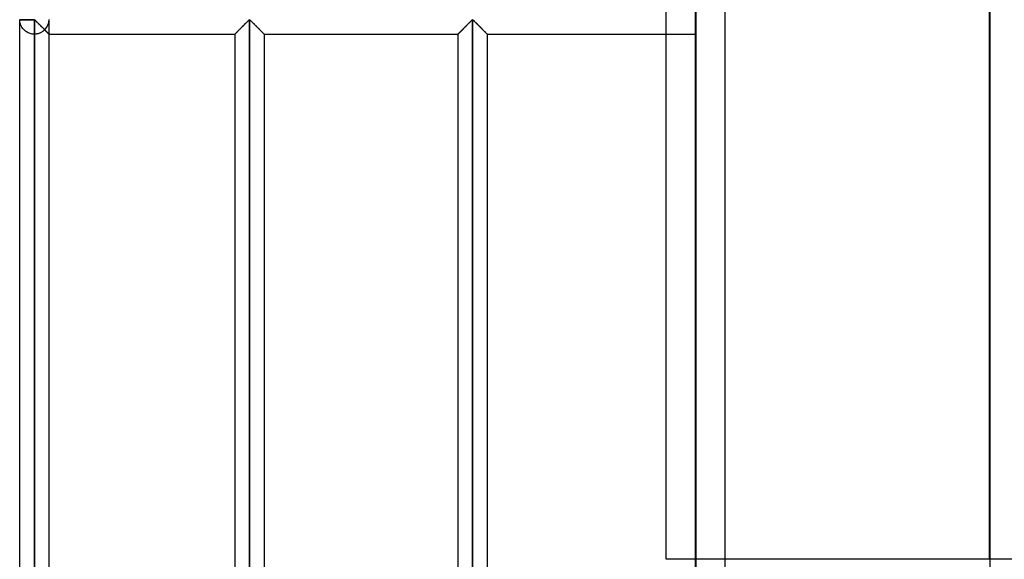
# Model space of a CAD drawing. Header units: millimetres. Extents: x -315 to 338, y -572 to 572.
# Tile 8 of 19: x -315 to -147, y 0 to 92. Entities that reach past the tile are written whole.
import ezdxf

# ---------------------------------------------------------------- set-up
doc = ezdxf.new("R2010")
doc.units = ezdxf.units.MM
doc.layers.add('MAIN-1', color=7, linetype='Continuous')
doc.layers.add('MAIN-2', color=7, linetype='Continuous')

msp = doc.modelspace()

# ---------------------------------------------------------------- linework, layer by layer
at = {"layer": 'MAIN-1'}
for p, q in [((-200, -572.5), (-200, 572.5)), ((-315, 91.8), (-312.5, 91.8)), ((-315, -91.8), (-315, 91.8)), ((-312.5, 91.8), (-312.5, 91.87)), ((-312.5, 91.8), (-312.42, 91.77)), ((-312.5, -91.8), (-312.5, 91.8)), ((-312.42, 91.77), (-312.36, 91.72)), ((-312.36, 91.72), (-312.31, 91.67)), ((-312.31, 91.67), (-312.25, 91.62)), ((-312.25, 91.62), (-312.19, 91.56)), ((-312.19, 91.56), (-312.13, 91.5)), ((-312.13, 91.5), (-312.06, 91.43)), ((-312.06, 91.43), (-312, 91.37)), ((-312, 91.37), (-311.93, 91.3)), ((-311.93, 91.3), (-311.86, 91.23)), ((-311.86, 91.23), (-311.79, 91.16)), ((-311.79, 91.16), (-311.72, 91.09)), ((-311.72, 91.09), (-311.65, 91.02)), ((-311.65, 91.02), (-311.58, 90.95)), ((-311.58, 90.95), (-311.5, 90.88)), ((-311.5, 90.88), (-311.43, 90.8)), ((-311.43, 90.8), (-311.36, 90.73)), ((-311.36, 90.73), (-311.28, 90.66)), ((-311.28, 90.66), (-311.21, 90.58)), ((-311.21, 90.58), (-311.14, 90.51)), ((-311.14, 90.51), (-311.06, 90.44)), ((-277.36, 90.41), (-277.26, 90.51)), ((-277.26, 90.51), (-277.17, 90.61)), ((-277.17, 90.61), (-277.07, 90.71)), ((-277.07, 90.71), (-276.97, 90.8)), ((-276.97, 90.8), (-276.87, 90.9)), ((-276.87, 90.9), (-276.77, 91)), ((-276.77, 91), (-276.68, 91.09)), ((-276.68, 91.09), (-276.58, 91.19)), ((-276.58, 91.19), (-276.49, 91.28)), ((-276.49, 91.28), (-276.4, 91.37)), ((-276.4, 91.37), (-276.31, 91.45)), ((-276.31, 91.45), (-276.23, 91.54)), ((-276.23, 91.54), (-276.15, 91.62)), ((-276.15, 91.62), (-276.07, 91.69)), ((-276.07, 91.69), (-276, 91.76)), ((-276, 91.76), (-275.9, 91.8)), ((-275.9, 91.8), (-275.8, 91.76)), ((-275.9, 91.8), (-275.9, -91.8)), ((-275.8, 91.76), (-275.73, 91.69)), ((-275.73, 91.69), (-275.65, 91.62)), ((-275.65, 91.62), (-275.57, 91.54)), ((-275.57, 91.54), (-275.49, 91.45)), ((-275.49, 91.45), (-275.4, 91.37)), ((-275.4, 91.37), (-275.31, 91.28)), ((-275.31, 91.28), (-275.22, 91.19)), ((-275.22, 91.19), (-275.12, 91.09)), ((-275.12, 91.09), (-275.03, 91)), ((-275.03, 91), (-274.93, 90.9)), ((-274.93, 90.9), (-274.83, 90.8)), ((-274.83, 90.8), (-274.73, 90.71)), ((-274.73, 90.71), (-274.63, 90.61)), ((-274.63, 90.61), (-274.54, 90.51)), ((-274.54, 90.51), (-274.44, 90.41)), ((-239.41, 90.41), (-239.31, 90.51)), ((-239.31, 90.51), (-239.22, 90.61)), ((-239.22, 90.61), (-239.12, 90.71)), ((-239.12, 90.71), (-239.02, 90.8)), ((-239.02, 90.8), (-238.92, 90.9)), ((-238.92, 90.9), (-238.82, 91)), ((-238.82, 91), (-238.73, 91.09)), ((-238.73, 91.09), (-238.63, 91.19)), ((-238.63, 91.19), (-238.54, 91.28)), ((-238.54, 91.28), (-238.45, 91.37)), ((-238.45, 91.37), (-238.36, 91.45)), ((-238.36, 91.45), (-238.28, 91.54)), ((-238.28, 91.54), (-238.2, 91.62)), ((-238.2, 91.62), (-238.12, 91.69)), ((-238.12, 91.69), (-238.05, 91.76)), ((-238.05, 91.76), (-237.95, 91.8)), ((-237.95, 91.8), (-237.95, -91.8)), ((-237.95, 91.8), (-237.85, 91.76)), ((-237.85, 91.76), (-237.78, 91.69)), ((-237.78, 91.69), (-237.7, 91.62)), ((-237.7, 91.62), (-237.62, 91.54)), ((-237.62, 91.54), (-237.54, 91.45)), ((-237.54, 91.45), (-237.45, 91.37)), ((-237.45, 91.37), (-237.36, 91.28)), ((-237.36, 91.28), (-237.27, 91.19)), ((-237.27, 91.19), (-237.17, 91.09)), ((-237.17, 91.09), (-237.08, 91)), ((-237.08, 91), (-236.98, 90.9)), ((-236.98, 90.9), (-236.88, 90.8)), ((-236.88, 90.8), (-236.78, 90.71)), ((-236.78, 90.71), (-236.68, 90.61)), ((-236.68, 90.61), (-236.59, 90.51)), ((-236.59, 90.51), (-236.49, 90.41)), ((-311.06, 90.44), (-310.99, 90.37)), ((-310.99, 90.37), (-310.92, 90.29)), ((-310.92, 90.29), (-310.85, 90.23)), ((-310.85, 90.23), (-310.78, 90.16)), ((-310.78, 90.16), (-310.72, 90.09)), ((-310.72, 90.09), (-310.65, 90.03)), ((-310.65, 90.03), (-310.59, 89.96)), ((-310.59, 89.96), (-310.53, 89.9)), ((-310.53, 89.9), (-310.47, 89.84)), ((-310.47, 89.84), (-310.41, 89.78)), ((-310.41, 89.78), (-310.35, 89.73)), ((-310.35, 89.73), (-310.3, 89.67)), ((-310.3, 89.67), (-310.25, 89.62)), ((-310.25, 89.62), (-310.2, 89.58)), ((-310.2, 89.58), (-310.16, 89.54)), ((-310.16, 89.54), (-310.13, 89.5)), ((-310.13, 89.5), (-310.09, 89.47)), ((-310.09, 89.47), (-310.07, 89.44)), ((-310.07, 89.44), (-310.04, 89.42)), ((-310.04, 89.42), (-310.02, 89.4)), ((-310.02, 89.4), (-310.01, 89.39)), ((-310.01, 89.39), (-310, 89.38)), ((-310, 89.38), (-310, 89.37)), ((-310, -89.38), (-310, 89.37)), ((-310, 89.37), (-278.4, 89.37)), ((-278.4, 89.37), (-278.39, 89.38)), ((-278.4, 89.37), (-278.4, -89.38)), ((-278.39, 89.38), (-278.38, 89.39)), ((-278.38, 89.39), (-278.36, 89.42)), ((-278.36, 89.42), (-278.33, 89.45)), ((-278.33, 89.45), (-278.29, 89.49)), ((-278.29, 89.49), (-278.24, 89.54)), ((-278.24, 89.54), (-278.18, 89.59)), ((-278.18, 89.59), (-278.12, 89.66)), ((-278.12, 89.66), (-278.05, 89.73)), ((-278.05, 89.73), (-277.97, 89.8)), ((-277.97, 89.8), (-277.89, 89.88)), ((-277.89, 89.88), (-277.81, 89.96)), ((-277.81, 89.96), (-277.73, 90.05)), ((-277.73, 90.05), (-277.64, 90.14)), ((-277.64, 90.14), (-277.55, 90.23)), ((-277.55, 90.23), (-277.46, 90.32)), ((-277.46, 90.32), (-277.36, 90.41)), ((-274.44, 90.41), (-274.34, 90.32)), ((-274.34, 90.32), (-274.25, 90.23)), ((-274.25, 90.23), (-274.16, 90.14)), ((-274.16, 90.14), (-274.07, 90.05)), ((-274.07, 90.05), (-273.99, 89.96)), ((-273.99, 89.96), (-273.91, 89.88)), ((-273.91, 89.88), (-273.83, 89.8)), ((-273.83, 89.8), (-273.75, 89.73)), ((-273.75, 89.73), (-273.68, 89.66)), ((-273.68, 89.66), (-273.62, 89.59)), ((-273.62, 89.59), (-273.56, 89.54)), ((-273.56, 89.54), (-273.51, 89.49)), ((-273.51, 89.49), (-273.47, 89.45)), ((-273.47, 89.45), (-273.44, 89.42)), ((-273.44, 89.42), (-273.42, 89.39)), ((-273.42, 89.39), (-273.41, 89.38)), ((-273.41, 89.38), (-273.4, 89.37)), ((-273.4, 89.37), (-240.45, 89.37)), ((-273.4, 89.37), (-273.4, -89.38)), ((-240.45, 89.37), (-240.44, 89.38)), ((-240.45, 89.37), (-240.45, -89.38)), ((-240.44, 89.38), (-240.43, 89.39)), ((-240.43, 89.39), (-240.41, 89.42)), ((-240.41, 89.42), (-240.38, 89.45)), ((-240.38, 89.45), (-240.34, 89.49)), ((-240.34, 89.49), (-240.29, 89.54)), ((-240.29, 89.54), (-240.23, 89.59)), ((-240.23, 89.59), (-240.17, 89.66)), ((-240.17, 89.66), (-240.1, 89.73)), ((-240.1, 89.73), (-240.02, 89.8)), ((-240.02, 89.8), (-239.94, 89.88)), ((-239.94, 89.88), (-239.86, 89.96)), ((-239.86, 89.96), (-239.78, 90.05)), ((-239.78, 90.05), (-239.69, 90.14)), ((-239.69, 90.14), (-239.6, 90.23)), ((-239.6, 90.23), (-239.51, 90.32)), ((-239.51, 90.32), (-239.41, 90.41)), ((-236.49, 90.41), (-236.39, 90.32)), ((-236.39, 90.32), (-236.3, 90.23)), ((-236.3, 90.23), (-236.21, 90.14)), ((-236.21, 90.14), (-236.12, 90.05)), ((-236.12, 90.05), (-236.04, 89.96)), ((-236.04, 89.96), (-235.96, 89.88)), ((-235.96, 89.88), (-235.88, 89.8)), ((-235.88, 89.8), (-235.8, 89.73)), ((-235.8, 89.73), (-235.73, 89.66)), ((-235.73, 89.66), (-235.67, 89.59)), ((-235.67, 89.59), (-235.61, 89.54)), ((-235.61, 89.54), (-235.56, 89.49)), ((-235.56, 89.49), (-235.52, 89.45)), ((-235.52, 89.45), (-235.49, 89.42)), ((-235.49, 89.42), (-235.47, 89.39)), ((-235.47, 89.39), (-235.46, 89.38)), ((-235.46, 89.38), (-235.45, 89.37)), ((-235.45, 89.37), (-200, 89.37)), ((-235.45, 89.37), (-235.45, -89.38)), ((-205, 0), (-205, 89.37)), ((-200, 0), (-205, 0))]:
    msp.add_line(p, q, dxfattribs=at)
msp.add_arc((-312.5, 91.87), 2.5, 180, 181.6206, dxfattribs=at)
at = {"layer": 'MAIN-2'}
for p, q in [((-195, -567.5), (-195, 567.5)), ((-149.97, 421.9), (-149.97, -50.78)), ((-150, 0), (-150, 201.18)), ((-199.99, 177.71), (-199.99, 0)), ((-150, 178.35), (-150, 0)), ((-205, 89.37), (-205, 94.37)), ((-312.5, 91.8), (-315, 91.8)), ((-315, 91.74), (-315, 91.8)), ((-314.99, 91.66), (-315, 91.74)), ((-314.98, 91.56), (-314.99, 91.66)), ((-314.97, 91.46), (-314.98, 91.56)), ((-314.95, 91.36), (-314.97, 91.46)), ((-314.92, 91.25), (-314.95, 91.36)), ((-314.89, 91.13), (-314.92, 91.25)), ((-314.85, 91.02), (-314.89, 91.13)), ((-314.8, 90.9), (-314.85, 91.02)), ((-314.75, 90.78), (-314.8, 90.9)), ((-314.69, 90.66), (-314.75, 90.78)), ((-314.61, 90.54), (-314.69, 90.66)), ((-314.54, 90.42), (-314.61, 90.54)), ((-312.5, 91.87), (-312.5, 91.8)), ((-312.5, 91.8), (-312.5, -91.8)), ((-312.4, 91.75), (-312.5, 91.8)), ((-312.31, 91.68), (-312.4, 91.75)), ((-312.23, 91.6), (-312.31, 91.68)), ((-312.14, 91.51), (-312.23, 91.6)), ((-312.05, 91.42), (-312.14, 91.51)), ((-311.95, 91.32), (-312.05, 91.42)), ((-311.85, 91.22), (-311.95, 91.32)), ((-311.75, 91.12), (-311.85, 91.22)), ((-311.65, 91.02), (-311.75, 91.12)), ((-311.54, 90.92), (-311.65, 91.02)), ((-311.44, 90.81), (-311.54, 90.92)), ((-311.33, 90.7), (-311.44, 90.81)), ((-311.22, 90.6), (-311.33, 90.7)), ((-311.12, 90.49), (-311.22, 90.6)), ((-311.01, 90.39), (-311.12, 90.49)), ((-310, 89.37), (-310, 91.8)), ((-277.26, 90.51), (-277.36, 90.41)), ((-277.24, 90.53), (-277.34, 90.44)), ((-277.34, 90.44), (-277.24, 90.53)), ((-277.17, 90.61), (-277.26, 90.51)), ((-277.15, 90.63), (-277.24, 90.53)), ((-277.24, 90.53), (-277.15, 90.63)), ((-277.07, 90.71), (-277.17, 90.61)), ((-277.05, 90.72), (-277.15, 90.63)), ((-277.15, 90.63), (-277.05, 90.72)), ((-276.97, 90.8), (-277.07, 90.71)), ((-276.95, 90.82), (-277.05, 90.72)), ((-277.05, 90.72), (-276.95, 90.82)), ((-276.87, 90.9), (-276.97, 90.8)), ((-276.86, 90.92), (-276.95, 90.82)), ((-276.95, 90.82), (-276.86, 90.92)), ((-276.77, 91), (-276.87, 90.9)), ((-276.76, 91.01), (-276.86, 90.92)), ((-276.86, 90.92), (-276.76, 91.01)), ((-276.68, 91.09), (-276.77, 91)), ((-276.67, 91.11), (-276.76, 91.01)), ((-276.76, 91.01), (-276.67, 91.11)), ((-276.58, 91.19), (-276.68, 91.09)), ((-276.57, 91.2), (-276.67, 91.11)), ((-276.67, 91.11), (-276.57, 91.2)), ((-276.49, 91.28), (-276.58, 91.19)), ((-276.48, 91.29), (-276.57, 91.2)), ((-276.57, 91.2), (-276.48, 91.29)), ((-276.4, 91.37), (-276.49, 91.28)), ((-276.39, 91.38), (-276.48, 91.29)), ((-276.48, 91.29), (-276.39, 91.38)), ((-276.31, 91.45), (-276.4, 91.37)), ((-276.31, 91.46), (-276.39, 91.38)), ((-276.39, 91.38), (-276.31, 91.46)), ((-276.23, 91.54), (-276.31, 91.45)), ((-276.23, 91.54), (-276.31, 91.46)), ((-276.31, 91.46), (-276.23, 91.54)), ((-276.15, 91.62), (-276.23, 91.54)), ((-276.15, 91.62), (-276.23, 91.54)), ((-276.23, 91.54), (-276.15, 91.62)), ((-276.07, 91.69), (-276.15, 91.62)), ((-276.07, 91.69), (-276.15, 91.62)), ((-276.15, 91.62), (-276.07, 91.69)), ((-276, 91.76), (-276.07, 91.69)), ((-276, 91.76), (-276.07, 91.69)), ((-276.07, 91.69), (-276, 91.76)), ((-275.9, 91.8), (-276, 91.76)), ((-275.9, 91.8), (-276, 91.76)), ((-276, 91.76), (-275.9, 91.8)), ((-275.8, 91.76), (-275.9, 91.8)), ((-275.9, -91.8), (-275.9, 91.8)), ((-275.9, 91.8), (-275.9, -91.8)), ((-275.9, -91.8), (-275.9, 91.8)), ((-275.9, 91.8), (-275.8, 91.76)), ((-275.8, 91.76), (-275.9, 91.8)), ((-275.73, 91.69), (-275.8, 91.76)), ((-275.8, 91.76), (-275.73, 91.69)), ((-275.73, 91.69), (-275.8, 91.76)), ((-275.65, 91.62), (-275.73, 91.69)), ((-275.73, 91.69), (-275.65, 91.62)), ((-275.65, 91.62), (-275.73, 91.69)), ((-275.57, 91.54), (-275.65, 91.62)), ((-275.65, 91.62), (-275.57, 91.54)), ((-275.57, 91.54), (-275.65, 91.62)), ((-275.49, 91.45), (-275.57, 91.54)), ((-275.57, 91.54), (-275.49, 91.46)), ((-275.49, 91.46), (-275.57, 91.54)), ((-275.49, 91.46), (-275.41, 91.38)), ((-275.41, 91.38), (-275.49, 91.46)), ((-275.4, 91.37), (-275.49, 91.45)), ((-275.41, 91.38), (-275.32, 91.29)), ((-275.32, 91.29), (-275.41, 91.38)), ((-275.31, 91.28), (-275.4, 91.37)), ((-275.32, 91.29), (-275.23, 91.2)), ((-275.23, 91.2), (-275.32, 91.29)), ((-275.22, 91.19), (-275.31, 91.28)), ((-275.23, 91.2), (-275.13, 91.11)), ((-275.13, 91.11), (-275.23, 91.2)), ((-275.12, 91.09), (-275.22, 91.19)), ((-275.13, 91.11), (-275.04, 91.01)), ((-275.04, 91.01), (-275.13, 91.11)), ((-275.03, 91), (-275.12, 91.09)), ((-275.04, 91.01), (-274.94, 90.92)), ((-274.94, 90.92), (-275.04, 91.01)), ((-274.93, 90.9), (-275.03, 91)), ((-274.94, 90.92), (-274.85, 90.82)), ((-274.85, 90.82), (-274.94, 90.92)), ((-274.83, 90.8), (-274.93, 90.9)), ((-274.85, 90.82), (-274.75, 90.72)), ((-274.75, 90.72), (-274.85, 90.82)), ((-274.73, 90.71), (-274.83, 90.8)), ((-274.75, 90.72), (-274.65, 90.63)), ((-274.65, 90.63), (-274.75, 90.72)), ((-274.63, 90.61), (-274.73, 90.71)), ((-274.65, 90.63), (-274.56, 90.53)), ((-274.56, 90.53), (-274.65, 90.63)), ((-274.54, 90.51), (-274.63, 90.61)), ((-274.56, 90.53), (-274.46, 90.44)), ((-274.46, 90.44), (-274.56, 90.53)), ((-274.44, 90.41), (-274.54, 90.51)), ((-239.31, 90.51), (-239.41, 90.41)), ((-239.29, 90.53), (-239.39, 90.44)), ((-239.39, 90.44), (-239.29, 90.53)), ((-239.22, 90.61), (-239.31, 90.51)), ((-239.2, 90.63), (-239.29, 90.53)), ((-239.29, 90.53), (-239.2, 90.63)), ((-239.12, 90.71), (-239.22, 90.61)), ((-239.1, 90.72), (-239.2, 90.63)), ((-239.2, 90.63), (-239.1, 90.72)), ((-239.02, 90.8), (-239.12, 90.71)), ((-239, 90.82), (-239.1, 90.72)), ((-239.1, 90.72), (-239, 90.82)), ((-238.92, 90.9), (-239.02, 90.8)), ((-238.91, 90.92), (-239, 90.82)), ((-239, 90.82), (-238.91, 90.92)), ((-238.82, 91), (-238.92, 90.9)), ((-238.81, 91.01), (-238.91, 90.92)), ((-238.91, 90.92), (-238.81, 91.01)), ((-238.73, 91.09), (-238.82, 91)), ((-238.72, 91.11), (-238.81, 91.01)), ((-238.81, 91.01), (-238.72, 91.11)), ((-238.63, 91.19), (-238.73, 91.09)), ((-238.62, 91.2), (-238.72, 91.11)), ((-238.72, 91.11), (-238.62, 91.2)), ((-238.54, 91.28), (-238.63, 91.19)), ((-238.53, 91.29), (-238.62, 91.2)), ((-238.62, 91.2), (-238.53, 91.29)), ((-238.45, 91.37), (-238.54, 91.28)), ((-238.44, 91.38), (-238.53, 91.29)), ((-238.53, 91.29), (-238.44, 91.38)), ((-238.36, 91.45), (-238.45, 91.37)), ((-238.36, 91.46), (-238.44, 91.38)), ((-238.44, 91.38), (-238.36, 91.46)), ((-238.28, 91.54), (-238.36, 91.45)), ((-238.28, 91.54), (-238.36, 91.46)), ((-238.36, 91.46), (-238.28, 91.54)), ((-238.2, 91.62), (-238.28, 91.54)), ((-238.2, 91.62), (-238.28, 91.54)), ((-238.28, 91.54), (-238.2, 91.62)), ((-238.12, 91.69), (-238.2, 91.62)), ((-238.12, 91.69), (-238.2, 91.62)), ((-238.2, 91.62), (-238.12, 91.69)), ((-238.05, 91.76), (-238.12, 91.69)), ((-238.05, 91.76), (-238.12, 91.69)), ((-238.12, 91.69), (-238.05, 91.76)), ((-237.95, 91.8), (-238.05, 91.76)), ((-237.95, 91.8), (-238.05, 91.76)), ((-238.05, 91.76), (-237.95, 91.8)), ((-237.95, -91.8), (-237.95, 91.8)), ((-237.85, 91.76), (-237.95, 91.8)), ((-237.95, 91.8), (-237.95, -91.8)), ((-237.95, -91.8), (-237.95, 91.8)), ((-237.95, 91.8), (-237.85, 91.76)), ((-237.85, 91.76), (-237.95, 91.8)), ((-237.78, 91.69), (-237.85, 91.76)), ((-237.85, 91.76), (-237.78, 91.69)), ((-237.78, 91.69), (-237.85, 91.76)), ((-237.7, 91.62), (-237.78, 91.69)), ((-237.78, 91.69), (-237.7, 91.62)), ((-237.7, 91.62), (-237.78, 91.69)), ((-237.62, 91.54), (-237.7, 91.62)), ((-237.7, 91.62), (-237.62, 91.54)), ((-237.62, 91.54), (-237.7, 91.62)), ((-237.54, 91.45), (-237.62, 91.54)), ((-237.62, 91.54), (-237.54, 91.46)), ((-237.54, 91.46), (-237.62, 91.54)), ((-237.54, 91.46), (-237.46, 91.38)), ((-237.46, 91.38), (-237.54, 91.46)), ((-237.45, 91.37), (-237.54, 91.45)), ((-237.46, 91.38), (-237.37, 91.29)), ((-237.37, 91.29), (-237.46, 91.38)), ((-237.36, 91.28), (-237.45, 91.37)), ((-237.37, 91.29), (-237.28, 91.2)), ((-237.28, 91.2), (-237.37, 91.29)), ((-237.27, 91.19), (-237.36, 91.28)), ((-237.28, 91.2), (-237.18, 91.11)), ((-237.18, 91.11), (-237.28, 91.2)), ((-237.17, 91.09), (-237.27, 91.19)), ((-237.18, 91.11), (-237.09, 91.01)), ((-237.09, 91.01), (-237.18, 91.11)), ((-237.08, 91), (-237.17, 91.09)), ((-237.09, 91.01), (-236.99, 90.92)), ((-236.99, 90.92), (-237.09, 91.01)), ((-236.98, 90.9), (-237.08, 91)), ((-236.99, 90.92), (-236.9, 90.82)), ((-236.9, 90.82), (-236.99, 90.92)), ((-236.88, 90.8), (-236.98, 90.9)), ((-236.9, 90.82), (-236.8, 90.72)), ((-236.8, 90.72), (-236.9, 90.82)), ((-236.78, 90.71), (-236.88, 90.8)), ((-236.8, 90.72), (-236.7, 90.63)), ((-236.7, 90.63), (-236.8, 90.72)), ((-236.68, 90.61), (-236.78, 90.71)), ((-236.7, 90.63), (-236.61, 90.53)), ((-236.61, 90.53), (-236.7, 90.63)), ((-236.59, 90.51), (-236.68, 90.61)), ((-236.61, 90.53), (-236.51, 90.44)), ((-236.51, 90.44), (-236.61, 90.53)), ((-236.49, 90.41), (-236.59, 90.51)), ((-314.45, 90.31), (-314.54, 90.42)), ((-314.35, 90.2), (-314.45, 90.31)), ((-314.25, 90.09), (-314.35, 90.2)), ((-314.13, 89.98), (-314.25, 90.09)), ((-314.01, 89.88), (-314.13, 89.98)), ((-313.87, 89.78), (-314.01, 89.88)), ((-313.72, 89.69), (-313.87, 89.78)), ((-313.57, 89.61), (-313.72, 89.69)), ((-313.4, 89.54), (-313.57, 89.61)), ((-313.23, 89.48), (-313.4, 89.54)), ((-313.05, 89.44), (-313.23, 89.48)), ((-312.87, 89.4), (-313.05, 89.44)), ((-312.69, 89.38), (-312.87, 89.4)), ((-312.5, 89.37), (-312.69, 89.38)), ((-312.5, 89.37), (-312.5, -89.38)), ((-312.39, 89.38), (-312.5, 89.37)), ((-312.5, 89.37), (-312.5, -89.38)), ((-312.5, -89.38), (-312.5, 89.37)), ((-312.5, 89.37), (-312.5, -89.38)), ((-312.5, -89.38), (-312.5, 89.37)), ((-312.5, 89.37), (-312.5, -89.38)), ((-312.5, -89.38), (-312.5, 89.37)), ((-312.5, 89.37), (-312.5, -89.38)), ((-312.5, -89.38), (-312.5, 89.37)), ((-312.5, 89.37), (-312.5, -89.38)), ((-312.5, -89.38), (-312.5, 89.37)), ((-312.5, 89.37), (-312.5, -89.38)), ((-312.5, -89.38), (-312.5, 89.37)), ((-312.5, 89.37), (-312.5, -89.38)), ((-312.5, -89.38), (-312.5, 89.37)), ((-312.5, 89.37), (-312.5, -89.38)), ((-312.5, -89.38), (-312.5, 89.37)), ((-312.5, 89.37), (-312.5, -89.38)), ((-312.5, -89.38), (-312.5, 89.37)), ((-312.5, 89.37), (-312.5, -89.38)), ((-312.5, -89.38), (-312.5, 89.37)), ((-312.5, 89.37), (-312.5, -89.38)), ((-312.5, -89.38), (-312.5, 89.37)), ((-312.5, 89.37), (-312.5, -89.38)), ((-312.5, -89.38), (-312.5, 89.37)), ((-312.5, 89.37), (-312.5, -89.38)), ((-312.5, -89.38), (-312.5, 89.37)), ((-312.5, 89.37), (-312.5, -89.38)), ((-312.5, -89.38), (-312.5, 89.37)), ((-312.5, 89.37), (-312.5, -89.38)), ((-312.5, -89.38), (-312.5, 89.37)), ((-312.5, 89.37), (-312.5, -89.38)), ((-312.5, -89.38), (-312.5, 89.37)), ((-312.5, 89.37), (-312.5, -89.38)), ((-312.5, -89.38), (-312.5, 89.37)), ((-312.5, 89.37), (-312.5, -89.38)), ((-312.5, -89.38), (-312.5, 89.37)), ((-312.5, 89.37), (-312.5, -89.38)), ((-312.5, -89.38), (-312.5, 89.37)), ((-312.5, 89.37), (-312.5, -89.38)), ((-312.5, -89.38), (-312.5, 89.37)), ((-312.5, 89.37), (-312.5, -89.38)), ((-312.5, -89.38), (-312.5, 89.37)), ((-312.5, 89.37), (-312.5, -89.38)), ((-312.5, -89.38), (-312.5, 89.37)), ((-312.5, 89.37), (-312.5, -89.38)), ((-312.5, -89.38), (-312.5, 89.37)), ((-312.5, -89.38), (-312.5, 89.37)), ((-312.28, 89.38), (-312.39, 89.38)), ((-312.17, 89.4), (-312.28, 89.38)), ((-312.07, 89.41), (-312.17, 89.4)), ((-311.96, 89.43), (-312.07, 89.41)), ((-311.85, 89.46), (-311.96, 89.43)), ((-311.75, 89.49), (-311.85, 89.46)), ((-311.65, 89.52), (-311.75, 89.49)), ((-311.55, 89.56), (-311.65, 89.52)), ((-311.45, 89.61), (-311.55, 89.56)), ((-311.36, 89.65), (-311.45, 89.61)), ((-311.27, 89.7), (-311.36, 89.65)), ((-311.18, 89.75), (-311.27, 89.7)), ((-311.1, 89.81), (-311.18, 89.75)), ((-311.02, 89.86), (-311.1, 89.81)), ((-310.94, 89.92), (-311.02, 89.86)), ((-310.91, 90.28), (-311.01, 90.39)), ((-310.87, 89.98), (-310.94, 89.92)), ((-310.81, 90.18), (-310.91, 90.28)), ((-310.8, 90.04), (-310.87, 89.98)), ((-310.72, 90.09), (-310.81, 90.18)), ((-310.73, 90.11), (-310.8, 90.04)), ((-310.66, 90.04), (-310.73, 90.11)), ((-310.73, 90.11), (-310.64, 90.01)), ((-310.62, 90), (-310.72, 90.09)), ((-310.59, 89.97), (-310.66, 90.04)), ((-310.64, 90.01), (-310.55, 89.92)), ((-310.53, 89.9), (-310.62, 90)), ((-310.53, 89.9), (-310.59, 89.97)), ((-310.55, 89.92), (-310.46, 89.83)), ((-310.46, 89.84), (-310.53, 89.9)), ((-310.44, 89.82), (-310.53, 89.9)), ((-310.4, 89.77), (-310.46, 89.84)), ((-310.46, 89.83), (-310.38, 89.75)), ((-310.36, 89.73), (-310.44, 89.82)), ((-310.34, 89.71), (-310.4, 89.77)), ((-310.38, 89.75), (-310.3, 89.67)), ((-310.29, 89.66), (-310.36, 89.73)), ((-310.29, 89.66), (-310.34, 89.71)), ((-310.3, 89.67), (-310.23, 89.6)), ((-310.23, 89.61), (-310.29, 89.66)), ((-310.22, 89.59), (-310.29, 89.66)), ((-310.19, 89.56), (-310.23, 89.61)), ((-310.23, 89.6), (-310.17, 89.54)), ((-310.16, 89.53), (-310.22, 89.59)), ((-310.14, 89.52), (-310.19, 89.56)), ((-310.17, 89.54), (-310.11, 89.49)), ((-310.11, 89.48), (-310.16, 89.53)), ((-310.11, 89.48), (-310.14, 89.52)), ((-310.11, 89.49), (-310.07, 89.44)), ((-310.08, 89.45), (-310.11, 89.48)), ((-310.06, 89.44), (-310.11, 89.48)), ((-310.05, 89.42), (-310.08, 89.45)), ((-310.07, 89.44), (-310.04, 89.41)), ((-310.03, 89.41), (-310.06, 89.44)), ((-310.03, 89.4), (-310.05, 89.42)), ((-310.04, 89.41), (-310.01, 89.39)), ((-310.01, 89.39), (-310.03, 89.41)), ((-310.01, 89.39), (-310.03, 89.4)), ((-310, 89.38), (-310.01, 89.39)), ((-310.01, 89.39), (-310, 89.38)), ((-310, 89.38), (-310.01, 89.39)), ((-310, 89.37), (-310, 89.38)), ((-310, 89.38), (-310, 89.38)), ((-278.39, 89.39), (-278.4, 89.38)), ((-278.4, 89.38), (-278.39, 89.39)), ((-278.39, 89.38), (-278.4, 89.37)), ((-278.4, 89.38), (-278.4, 89.38)), ((-278.37, 89.4), (-278.39, 89.39)), ((-278.39, 89.39), (-278.37, 89.4)), ((-278.38, 89.39), (-278.39, 89.38)), ((-278.36, 89.42), (-278.38, 89.39)), ((-278.34, 89.43), (-278.37, 89.4)), ((-278.37, 89.4), (-278.34, 89.43)), ((-278.33, 89.45), (-278.36, 89.42)), ((-278.31, 89.46), (-278.34, 89.43)), ((-278.34, 89.43), (-278.31, 89.46)), ((-278.29, 89.49), (-278.33, 89.45)), ((-278.27, 89.51), (-278.31, 89.46)), ((-278.31, 89.46), (-278.27, 89.51)), ((-278.24, 89.54), (-278.29, 89.49)), ((-278.21, 89.56), (-278.27, 89.51)), ((-278.27, 89.51), (-278.21, 89.56)), ((-278.18, 89.59), (-278.24, 89.54)), ((-278.16, 89.62), (-278.21, 89.56)), ((-278.21, 89.56), (-278.16, 89.62)), ((-278.12, 89.66), (-278.18, 89.59)), ((-278.09, 89.68), (-278.16, 89.62)), ((-278.16, 89.62), (-278.09, 89.68)), ((-278.05, 89.73), (-278.12, 89.66)), ((-278.02, 89.75), (-278.09, 89.68)), ((-278.09, 89.68), (-278.02, 89.75)), ((-277.97, 89.8), (-278.05, 89.73)), ((-277.95, 89.83), (-278.02, 89.75)), ((-278.02, 89.75), (-277.95, 89.83)), ((-277.89, 89.88), (-277.97, 89.8)), ((-277.87, 89.91), (-277.95, 89.83)), ((-277.95, 89.83), (-277.87, 89.91)), ((-277.81, 89.96), (-277.89, 89.88)), ((-277.78, 89.99), (-277.87, 89.91)), ((-277.87, 89.91), (-277.78, 89.99)), ((-277.73, 90.05), (-277.81, 89.96)), ((-277.7, 90.07), (-277.78, 89.99)), ((-277.78, 89.99), (-277.7, 90.07)), ((-277.64, 90.14), (-277.73, 90.05)), ((-277.61, 90.16), (-277.7, 90.07)), ((-277.7, 90.07), (-277.61, 90.16)), ((-277.55, 90.23), (-277.64, 90.14)), ((-277.52, 90.25), (-277.61, 90.16)), ((-277.61, 90.16), (-277.52, 90.25)), ((-277.46, 90.32), (-277.55, 90.23)), ((-277.43, 90.34), (-277.52, 90.25)), ((-277.52, 90.25), (-277.43, 90.34)), ((-277.36, 90.41), (-277.46, 90.32)), ((-277.34, 90.44), (-277.43, 90.34)), ((-277.43, 90.34), (-277.34, 90.44)), ((-274.46, 90.44), (-274.37, 90.34)), ((-274.37, 90.34), (-274.46, 90.44)), ((-274.34, 90.32), (-274.44, 90.41)), ((-274.37, 90.34), (-274.28, 90.25)), ((-274.28, 90.25), (-274.37, 90.34)), ((-274.25, 90.23), (-274.34, 90.32)), ((-274.28, 90.25), (-274.19, 90.16)), ((-274.19, 90.16), (-274.28, 90.25)), ((-274.16, 90.14), (-274.25, 90.23)), ((-274.19, 90.16), (-274.1, 90.07)), ((-274.1, 90.07), (-274.19, 90.16)), ((-274.07, 90.05), (-274.16, 90.14)), ((-274.1, 90.07), (-274.02, 89.99)), ((-274.02, 89.99), (-274.1, 90.07)), ((-273.99, 89.96), (-274.07, 90.05)), ((-274.02, 89.99), (-273.93, 89.91)), ((-273.93, 89.91), (-274.02, 89.99)), ((-273.91, 89.88), (-273.99, 89.96)), ((-273.93, 89.91), (-273.85, 89.83)), ((-273.85, 89.83), (-273.93, 89.91)), ((-273.83, 89.8), (-273.91, 89.88)), ((-273.85, 89.83), (-273.78, 89.75)), ((-273.78, 89.75), (-273.85, 89.83)), ((-273.75, 89.73), (-273.83, 89.8)), ((-273.78, 89.75), (-273.71, 89.68)), ((-273.71, 89.68), (-273.78, 89.75)), ((-273.68, 89.66), (-273.75, 89.73)), ((-273.71, 89.68), (-273.64, 89.62)), ((-273.64, 89.62), (-273.71, 89.68)), ((-273.62, 89.59), (-273.68, 89.66)), ((-273.64, 89.62), (-273.59, 89.56)), ((-273.59, 89.56), (-273.64, 89.62)), ((-273.56, 89.54), (-273.62, 89.59)), ((-273.59, 89.56), (-273.53, 89.51)), ((-273.53, 89.51), (-273.59, 89.56)), ((-273.51, 89.49), (-273.56, 89.54)), ((-273.53, 89.51), (-273.49, 89.46)), ((-273.49, 89.46), (-273.53, 89.51)), ((-273.47, 89.45), (-273.51, 89.49)), ((-273.49, 89.46), (-273.46, 89.43)), ((-273.46, 89.43), (-273.49, 89.46)), ((-273.44, 89.42), (-273.47, 89.45)), ((-273.46, 89.43), (-273.43, 89.4)), ((-273.43, 89.4), (-273.46, 89.43)), ((-273.42, 89.39), (-273.44, 89.42)), ((-273.43, 89.4), (-273.41, 89.39)), ((-273.41, 89.39), (-273.43, 89.4)), ((-273.41, 89.38), (-273.42, 89.39)), ((-273.41, 89.39), (-273.4, 89.38)), ((-273.4, 89.38), (-273.41, 89.39)), ((-273.4, 89.37), (-273.41, 89.38)), ((-273.4, 89.38), (-273.4, 89.38)), ((-240.44, 89.39), (-240.45, 89.38)), ((-240.45, 89.38), (-240.44, 89.39)), ((-240.44, 89.38), (-240.45, 89.37)), ((-240.45, 89.38), (-240.45, 89.38)), ((-240.42, 89.4), (-240.44, 89.39)), ((-240.44, 89.39), (-240.42, 89.4)), ((-240.43, 89.39), (-240.44, 89.38)), ((-240.41, 89.42), (-240.43, 89.39)), ((-240.39, 89.43), (-240.42, 89.4)), ((-240.42, 89.4), (-240.39, 89.43)), ((-240.38, 89.45), (-240.41, 89.42)), ((-240.36, 89.46), (-240.39, 89.43)), ((-240.39, 89.43), (-240.36, 89.46)), ((-240.34, 89.49), (-240.38, 89.45)), ((-240.32, 89.51), (-240.36, 89.46)), ((-240.36, 89.46), (-240.32, 89.51)), ((-240.29, 89.54), (-240.34, 89.49)), ((-240.26, 89.56), (-240.32, 89.51)), ((-240.32, 89.51), (-240.26, 89.56)), ((-240.23, 89.59), (-240.29, 89.54)), ((-240.21, 89.62), (-240.26, 89.56)), ((-240.26, 89.56), (-240.21, 89.62)), ((-240.17, 89.66), (-240.23, 89.59)), ((-240.14, 89.68), (-240.21, 89.62)), ((-240.21, 89.62), (-240.14, 89.68)), ((-240.1, 89.73), (-240.17, 89.66)), ((-240.07, 89.75), (-240.14, 89.68)), ((-240.14, 89.68), (-240.07, 89.75)), ((-240.02, 89.8), (-240.1, 89.73)), ((-240, 89.83), (-240.07, 89.75)), ((-240.07, 89.75), (-240, 89.83)), ((-239.94, 89.88), (-240.02, 89.8)), ((-239.92, 89.91), (-240, 89.83)), ((-240, 89.83), (-239.92, 89.91)), ((-239.86, 89.96), (-239.94, 89.88)), ((-239.83, 89.99), (-239.92, 89.91)), ((-239.92, 89.91), (-239.83, 89.99)), ((-239.78, 90.05), (-239.86, 89.96)), ((-239.75, 90.07), (-239.83, 89.99)), ((-239.83, 89.99), (-239.75, 90.07)), ((-239.69, 90.14), (-239.78, 90.05)), ((-239.66, 90.16), (-239.75, 90.07)), ((-239.75, 90.07), (-239.66, 90.16)), ((-239.6, 90.23), (-239.69, 90.14)), ((-239.57, 90.25), (-239.66, 90.16)), ((-239.66, 90.16), (-239.57, 90.25)), ((-239.51, 90.32), (-239.6, 90.23)), ((-239.48, 90.34), (-239.57, 90.25)), ((-239.57, 90.25), (-239.48, 90.34)), ((-239.41, 90.41), (-239.51, 90.32)), ((-239.39, 90.44), (-239.48, 90.34)), ((-239.48, 90.34), (-239.39, 90.44)), ((-236.51, 90.44), (-236.42, 90.34)), ((-236.42, 90.34), (-236.51, 90.44)), ((-236.39, 90.32), (-236.49, 90.41)), ((-236.42, 90.34), (-236.33, 90.25)), ((-236.33, 90.25), (-236.42, 90.34)), ((-236.3, 90.23), (-236.39, 90.32)), ((-236.33, 90.25), (-236.24, 90.16)), ((-236.24, 90.16), (-236.33, 90.25)), ((-236.21, 90.14), (-236.3, 90.23)), ((-236.24, 90.16), (-236.15, 90.07)), ((-236.15, 90.07), (-236.24, 90.16)), ((-236.12, 90.05), (-236.21, 90.14)), ((-236.15, 90.07), (-236.07, 89.99)), ((-236.07, 89.99), (-236.15, 90.07)), ((-236.04, 89.96), (-236.12, 90.05)), ((-236.07, 89.99), (-235.98, 89.91)), ((-235.98, 89.91), (-236.07, 89.99)), ((-235.96, 89.88), (-236.04, 89.96)), ((-235.98, 89.91), (-235.9, 89.83)), ((-235.9, 89.83), (-235.98, 89.91)), ((-235.88, 89.8), (-235.96, 89.88)), ((-235.9, 89.83), (-235.83, 89.75)), ((-235.83, 89.75), (-235.9, 89.83)), ((-235.8, 89.73), (-235.88, 89.8)), ((-235.83, 89.75), (-235.76, 89.68)), ((-235.76, 89.68), (-235.83, 89.75)), ((-235.73, 89.66), (-235.8, 89.73)), ((-235.76, 89.68), (-235.69, 89.62)), ((-235.69, 89.62), (-235.76, 89.68)), ((-235.67, 89.59), (-235.73, 89.66)), ((-235.69, 89.62), (-235.64, 89.56)), ((-235.64, 89.56), (-235.69, 89.62)), ((-235.61, 89.54), (-235.67, 89.59)), ((-235.64, 89.56), (-235.58, 89.51)), ((-235.58, 89.51), (-235.64, 89.56)), ((-235.56, 89.49), (-235.61, 89.54)), ((-235.58, 89.51), (-235.54, 89.46)), ((-235.54, 89.46), (-235.58, 89.51)), ((-235.52, 89.45), (-235.56, 89.49)), ((-235.54, 89.46), (-235.51, 89.43)), ((-235.51, 89.43), (-235.54, 89.46)), ((-235.49, 89.42), (-235.52, 89.45)), ((-235.51, 89.43), (-235.48, 89.4)), ((-235.48, 89.4), (-235.51, 89.43)), ((-235.47, 89.39), (-235.49, 89.42)), ((-235.48, 89.4), (-235.46, 89.39)), ((-235.46, 89.39), (-235.48, 89.4)), ((-235.46, 89.38), (-235.47, 89.39)), ((-235.46, 89.39), (-235.45, 89.38)), ((-235.45, 89.38), (-235.46, 89.39)), ((-235.45, 89.37), (-235.46, 89.38)), ((-235.45, 89.38), (-235.45, 89.38)), ((-199.99, 0), (-200, 0)), ((-150, 0), (-199.99, 0)), ((-199.99, 0), (-199.99, -207)), ((-145, 0), (-150, 0))]:
    msp.add_line(p, q, dxfattribs=at)
msp.add_ellipse((-312.5, 91.87), major_axis=(-2.5, 0), ratio=1, start_param=2.355795, end_param=3.141593, dxfattribs=at)

doc.saveas('drawing.dxf')
